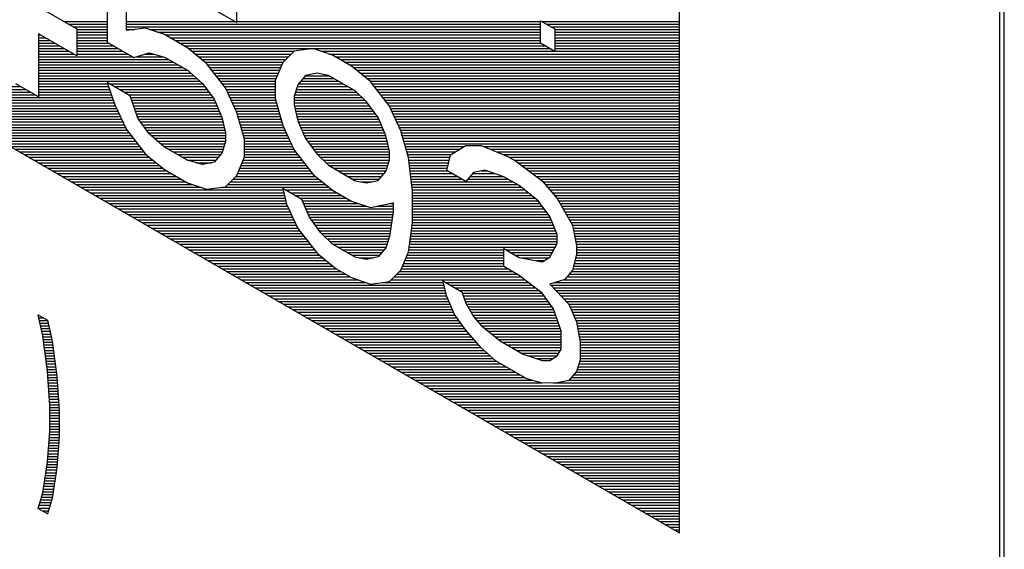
# Model space of a CAD drawing. Header units: millimetres. Extents: x 0 to 420, y -116 to 297.
# Tile 56 of 73: x 358 to 373, y 167 to 175. Entities that reach past the tile are written whole.
import ezdxf

# ---------------------------------------------------------------- set-up
doc = ezdxf.new("R2010")
doc.units = ezdxf.units.MM
doc.header["$LTSCALE"] = 23.1
doc.layers.get('0').update_dxf_attribs({"linetype": 'CONTINUOUS'})

msp = doc.modelspace()

# ---------------------------------------------------------------- linework, layer by layer
at = {"color": 7, "linetype": 'Continuous'}
for p, q in [((373.285, 159.289), (373.285, 195.215)), ((373.215, 159.248), (373.215, 195.174)), ((347.051, 179.661), (368.265, 167.413)), ((368.265, 167.413), (368.265, 178.028)), ((359.426, 176.803), (359.426, 174.996)), ((359.721, 176.285), (361.429, 175.299)), ((359.721, 175.174), (359.721, 176.285)), ((361.429, 175.299), (361.429, 175.646)), ((358.365, 175.539), (358.954, 175.199)), ((366.121, 175.326), (366.342, 175.199)), ((366.121, 174.979), (366.121, 175.326)), ((358.954, 174.782), (358.365, 175.122)), ((358.365, 175.122), (358.365, 174.149)), ((358.954, 175.199), (358.954, 174.782)), ((360.015, 175.212), (359.721, 175.174)), ((360.31, 175.111), (360.015, 175.212)), ((360.663, 174.907), (360.31, 175.111)), ((366.342, 175.199), (366.342, 174.851)), ((359.426, 174.996), (359.838, 174.758)), ((366.342, 174.851), (366.121, 174.979)), ((359.838, 174.758), (360.074, 174.83)), ((360.074, 174.83), (360.31, 174.764)), ((360.958, 174.668), (360.663, 174.907)), ((362.313, 174.858), (362.136, 174.682)), ((362.608, 174.896), (362.313, 174.858)), ((362.903, 174.796), (362.608, 174.896)), ((363.197, 174.626), (362.903, 174.796)), ((360.31, 174.764), (360.663, 174.56)), ((361.253, 174.289), (360.958, 174.668)), ((362.136, 174.682), (362.019, 174.403)), ((360.663, 174.56), (360.899, 174.354)), ((362.667, 174.515), (362.49, 174.478)), ((362.844, 174.482), (362.667, 174.515)), ((363.492, 174.386), (363.197, 174.626)), ((358.365, 174.149), (358.012, 174.353)), ((359.779, 174.167), (359.426, 174.371)), ((359.426, 174.371), (359.544, 174.025)), ((360.899, 174.354), (361.076, 174.113)), ((362.019, 174.403), (362.019, 174.125)), ((362.49, 174.478), (362.372, 174.338)), ((363.256, 174.244), (362.844, 174.482)), ((363.786, 174.007), (363.492, 174.386)), ((361.429, 173.909), (361.253, 174.289)), ((362.372, 174.338), (362.313, 174.163)), ((363.433, 174.073), (363.256, 174.244)), ((359.897, 173.821), (359.779, 174.167)), ((361.076, 174.113), (361.194, 173.837)), ((362.019, 174.125), (362.136, 173.709)), ((362.313, 174.163), (362.313, 174.024)), ((363.61, 173.832), (363.433, 174.073)), ((359.544, 174.025), (359.721, 173.645)), ((361.547, 173.494), (361.429, 173.909)), ((362.313, 174.024), (362.372, 173.782)), ((363.963, 173.627), (363.786, 174.007)), ((360.074, 173.58), (359.897, 173.821)), ((361.194, 173.837), (361.253, 173.594)), ((362.372, 173.782), (362.49, 173.505)), ((363.727, 173.555), (363.61, 173.832)), ((359.721, 173.645), (360.015, 173.266)), ((360.31, 173.374), (360.074, 173.58)), ((361.253, 173.594), (361.253, 173.455)), ((362.136, 173.709), (362.313, 173.329)), ((364.081, 173.212), (363.963, 173.627)), ((361.253, 173.455), (361.194, 173.281)), ((361.547, 173.216), (361.547, 173.494)), ((362.49, 173.505), (362.667, 173.264)), ((363.786, 173.313), (363.727, 173.555)), ((360.663, 173.17), (360.31, 173.374)), ((361.194, 173.281), (361.076, 173.14)), ((362.313, 173.329), (362.608, 172.951)), ((363.786, 173.174), (363.786, 173.313)), ((364.729, 173.255), (364.965, 173.397)), ((364.965, 173.397), (365.201, 173.399)), ((365.201, 173.399), (365.613, 173.231)), ((360.015, 173.266), (360.31, 173.027)), ((360.899, 173.103), (360.663, 173.17)), ((361.076, 173.14), (360.899, 173.103)), ((361.429, 172.936), (361.547, 173.216)), ((362.667, 173.264), (362.844, 173.093)), ((363.727, 172.999), (363.786, 173.174)), ((364.14, 172.692), (364.081, 173.212)), ((364.67, 173.011), (364.729, 173.255)), ((365.613, 173.231), (365.731, 173.163)), ((365.731, 173.163), (366.143, 172.855)), ((360.31, 173.027), (360.663, 172.822)), ((362.844, 173.093), (363.256, 172.854)), ((363.61, 172.859), (363.727, 172.999)), ((364.965, 172.841), (364.67, 173.011)), ((365.083, 172.981), (364.965, 172.841)), ((365.26, 173.018), (365.083, 172.981)), ((365.554, 172.917), (365.26, 173.018)), ((360.663, 172.822), (360.958, 172.722)), ((361.253, 172.76), (361.429, 172.936)), ((362.608, 172.951), (362.903, 172.711)), ((363.256, 172.854), (363.433, 172.822)), ((363.433, 172.822), (363.61, 172.859)), ((365.79, 172.781), (365.554, 172.917)), ((366.143, 172.855), (366.379, 172.58)), ((360.958, 172.722), (361.253, 172.76)), ((362.431, 172.566), (362.136, 172.736)), ((362.136, 172.736), (362.195, 172.494)), ((362.903, 172.711), (363.197, 172.541)), ((364.14, 172.205), (364.14, 172.692)), ((366.085, 172.542), (365.79, 172.781)), ((362.549, 172.29), (362.431, 172.566)), ((363.197, 172.541), (363.492, 172.44)), ((363.492, 172.44), (363.845, 172.514)), ((363.845, 172.514), (363.845, 172.375)), ((366.261, 172.301), (366.085, 172.542)), ((366.379, 172.58), (366.615, 172.166)), ((362.195, 172.494), (362.372, 172.114)), ((363.845, 172.375), (363.786, 171.992)), ((362.726, 172.049), (362.549, 172.29)), ((366.379, 172.024), (366.261, 172.301)), ((362.372, 172.114), (362.667, 171.735)), ((364.081, 171.753), (364.14, 172.205)), ((366.615, 172.166), (366.674, 171.854)), ((362.903, 171.877), (362.726, 172.049)), ((363.786, 171.992), (363.727, 171.818)), ((366.379, 171.885), (366.379, 172.024)), ((363.256, 171.673), (362.903, 171.877)), ((363.727, 171.818), (363.61, 171.677)), ((363.963, 171.473), (364.081, 171.753)), ((365.554, 171.806), (365.79, 171.669)), ((365.554, 171.528), (365.554, 171.806)), ((366.261, 171.675), (366.379, 171.885)), ((366.674, 171.854), (366.674, 171.715)), ((362.667, 171.735), (362.961, 171.496)), ((363.433, 171.64), (363.256, 171.673)), ((363.61, 171.677), (363.433, 171.64)), ((365.79, 171.669), (366.143, 171.604)), ((366.143, 171.604), (366.261, 171.675)), ((366.674, 171.715), (366.615, 171.471)), ((362.961, 171.496), (363.197, 171.36)), ((363.786, 171.297), (363.963, 171.473)), ((365.79, 171.392), (365.554, 171.528)), ((366.615, 171.471), (366.497, 171.331)), ((363.197, 171.36), (363.492, 171.259)), ((363.492, 171.259), (363.786, 171.297)), ((364.611, 171.308), (364.906, 171.137)), ((364.67, 171.065), (364.611, 171.308)), ((366.143, 171.118), (365.79, 171.392)), ((366.497, 171.331), (366.261, 171.258)), ((366.261, 171.258), (366.556, 170.949)), ((364.788, 170.789), (364.67, 171.065)), ((364.906, 171.137), (364.965, 170.964)), ((366.32, 170.877), (366.143, 171.118)), ((364.965, 170.964), (365.083, 170.757)), ((366.438, 170.531), (366.32, 170.877)), ((366.556, 170.949), (366.674, 170.673)), ((358.36, 170.784), (358.503, 170.701)), ((358.432, 170.461), (358.36, 170.784)), ((358.503, 170.701), (358.575, 170.378)), ((364.965, 170.547), (364.788, 170.789)), ((365.083, 170.757), (365.201, 170.62)), ((365.201, 170.272), (364.965, 170.547)), ((365.201, 170.62), (365.495, 170.38)), ((366.674, 170.673), (366.733, 170.361)), ((358.503, 169.911), (358.432, 170.461)), ((366.438, 170.253), (366.438, 170.531)), ((358.575, 170.378), (358.647, 169.828)), ((365.436, 170.067), (365.201, 170.272)), ((365.495, 170.38), (365.849, 170.176)), ((366.379, 170.148), (366.438, 170.253)), ((366.733, 170.361), (366.733, 170.083)), ((365.849, 170.176), (366.143, 170.076)), ((366.261, 170.077), (366.379, 170.148)), ((366.733, 170.083), (366.674, 169.908)), ((365.908, 169.795), (365.436, 170.067)), ((366.143, 170.076), (366.261, 170.077)), ((358.539, 169.382), (358.503, 169.911)), ((358.647, 169.828), (358.683, 169.299)), ((366.143, 169.728), (365.908, 169.795)), ((366.674, 169.908), (366.556, 169.768)), ((366.379, 169.731), (366.143, 169.728)), ((366.556, 169.768), (366.379, 169.731)), ((358.539, 168.987), (358.539, 169.382)), ((358.683, 169.299), (358.683, 168.904)), ((358.503, 168.5), (358.539, 168.987)), ((358.683, 168.904), (358.647, 168.417)), ((358.432, 168.033), (358.503, 168.5)), ((358.647, 168.417), (358.575, 167.95)), ((358.36, 167.792), (358.432, 168.033)), ((358.575, 167.95), (358.503, 167.709)), ((358.503, 167.709), (358.36, 167.792))]:
    msp.add_line(p, q, dxfattribs=at)
at = {"color": 2, "linetype": 'Continuous'}
for p, q in [((358.751, 175.316), (359.426, 175.316)), ((358.824, 175.274), (359.426, 175.274)), ((359.721, 175.316), (361.399, 175.316)), ((359.721, 175.274), (366.121, 175.274)), ((361.429, 175.316), (366.121, 175.316)), ((366.138, 175.316), (368.265, 175.316)), ((366.211, 175.274), (368.265, 175.274)), ((358.365, 175.106), (358.393, 175.106)), ((358.897, 175.232), (359.426, 175.232)), ((358.954, 175.19), (359.426, 175.19)), ((358.954, 175.148), (359.426, 175.148)), ((358.954, 175.106), (359.426, 175.106)), ((359.721, 175.232), (366.121, 175.232)), ((359.721, 175.19), (359.849, 175.19)), ((360.079, 175.19), (366.121, 175.19)), ((360.202, 175.148), (366.121, 175.148)), ((360.319, 175.106), (366.121, 175.106)), ((366.284, 175.232), (368.265, 175.232)), ((366.342, 175.19), (368.265, 175.19)), ((366.342, 175.148), (368.265, 175.148)), ((366.342, 175.106), (368.265, 175.106)), ((358.365, 175.064), (358.466, 175.064)), ((358.365, 175.022), (358.538, 175.022)), ((358.365, 174.98), (358.611, 174.98)), ((358.954, 175.064), (359.426, 175.064)), ((358.954, 175.022), (359.426, 175.022)), ((358.954, 174.98), (359.454, 174.98)), ((360.391, 175.064), (366.121, 175.064)), ((360.464, 175.022), (366.121, 175.022)), ((360.537, 174.98), (366.121, 174.98)), ((366.342, 175.064), (368.265, 175.064)), ((366.342, 175.022), (368.265, 175.022)), ((366.342, 174.98), (368.265, 174.98)), ((358.365, 174.938), (358.684, 174.938)), ((358.365, 174.896), (358.756, 174.896)), ((358.365, 174.854), (358.829, 174.854)), ((358.365, 174.812), (358.902, 174.812)), ((358.954, 174.938), (359.526, 174.938)), ((358.954, 174.896), (359.599, 174.896)), ((358.954, 174.854), (359.672, 174.854)), ((358.954, 174.812), (359.745, 174.812)), ((360.015, 174.812), (360.139, 174.812)), ((360.61, 174.938), (366.191, 174.938)), ((360.677, 174.896), (366.264, 174.896)), ((360.728, 174.854), (362.309, 174.854)), ((360.78, 174.812), (362.267, 174.812)), ((362.731, 174.854), (366.337, 174.854)), ((362.854, 174.812), (368.265, 174.812)), ((366.342, 174.938), (368.265, 174.938)), ((366.342, 174.896), (368.265, 174.896)), ((366.342, 174.854), (368.265, 174.854)), ((358.365, 174.77), (359.817, 174.77)), ((358.365, 174.728), (360.371, 174.728)), ((358.365, 174.686), (360.444, 174.686)), ((358.365, 174.644), (360.517, 174.644)), ((359.878, 174.77), (360.287, 174.77)), ((360.832, 174.77), (362.225, 174.77)), ((360.883, 174.728), (362.183, 174.728)), ((360.935, 174.686), (362.141, 174.686)), ((360.976, 174.644), (362.121, 174.644)), ((362.947, 174.77), (368.265, 174.77)), ((363.019, 174.728), (368.265, 174.728)), ((363.092, 174.686), (368.265, 174.686)), ((363.165, 174.644), (368.265, 174.644)), ((358.365, 174.602), (360.59, 174.602)), ((358.365, 174.56), (360.662, 174.56)), ((358.365, 174.518), (360.711, 174.518)), ((361.009, 174.602), (362.103, 174.602)), ((361.042, 174.56), (362.085, 174.56)), ((361.074, 174.518), (362.067, 174.518)), ((363.226, 174.602), (368.265, 174.602)), ((363.278, 174.56), (368.265, 174.56)), ((363.329, 174.518), (368.265, 174.518)), ((358.365, 174.476), (360.759, 174.476)), ((358.365, 174.434), (360.807, 174.434)), ((358.365, 174.392), (360.855, 174.392)), ((358.365, 174.35), (359.433, 174.35)), ((359.461, 174.35), (360.902, 174.35)), ((361.107, 174.476), (362.05, 174.476)), ((361.14, 174.434), (362.032, 174.434)), ((361.172, 174.392), (362.019, 174.392)), ((361.205, 174.35), (362.019, 174.35)), ((362.383, 174.35), (363.072, 174.35)), ((362.418, 174.392), (363, 174.392)), ((362.453, 174.434), (362.927, 174.434)), ((362.489, 174.476), (362.854, 174.476)), ((363.381, 174.476), (368.265, 174.476)), ((363.433, 174.434), (368.265, 174.434)), ((363.484, 174.392), (368.265, 174.392)), ((363.52, 174.35), (368.265, 174.35)), ((356.322, 174.308), (358.09, 174.308)), ((356.395, 174.266), (358.163, 174.266)), ((356.468, 174.224), (358.235, 174.224)), ((358.365, 174.308), (359.447, 174.308)), ((358.365, 174.266), (359.462, 174.266)), ((358.365, 174.224), (359.476, 174.224)), ((359.534, 174.308), (360.933, 174.308)), ((359.607, 174.266), (360.964, 174.266)), ((359.68, 174.224), (360.994, 174.224)), ((361.238, 174.308), (362.019, 174.308)), ((361.263, 174.266), (362.019, 174.266)), ((361.283, 174.224), (362.019, 174.224)), ((362.334, 174.224), (363.277, 174.224)), ((362.348, 174.266), (363.218, 174.266)), ((362.362, 174.308), (363.145, 174.308)), ((363.552, 174.308), (368.265, 174.308)), ((363.585, 174.266), (368.265, 174.266)), ((363.618, 174.224), (368.265, 174.224)), ((356.54, 174.182), (358.308, 174.182)), ((356.613, 174.14), (359.504, 174.14)), ((356.686, 174.098), (359.519, 174.098)), ((356.759, 174.056), (359.533, 174.056)), ((358.365, 174.182), (359.49, 174.182)), ((359.752, 174.182), (361.025, 174.182)), ((359.788, 174.14), (361.056, 174.14)), ((359.803, 174.098), (361.082, 174.098)), ((359.817, 174.056), (361.1, 174.056)), ((361.302, 174.182), (362.019, 174.182)), ((361.322, 174.14), (362.019, 174.14)), ((361.341, 174.098), (362.026, 174.098)), ((361.361, 174.056), (362.038, 174.056)), ((362.313, 174.14), (363.363, 174.14)), ((362.313, 174.098), (363.406, 174.098)), ((362.313, 174.056), (363.445, 174.056)), ((362.32, 174.182), (363.32, 174.182)), ((363.65, 174.182), (368.265, 174.182)), ((363.683, 174.14), (368.265, 174.14)), ((363.716, 174.098), (368.265, 174.098)), ((363.748, 174.056), (368.265, 174.056)), ((356.831, 174.014), (359.549, 174.014)), ((356.904, 173.972), (359.568, 173.972)), ((356.977, 173.93), (359.588, 173.93)), ((357.05, 173.888), (359.607, 173.888)), ((359.831, 174.014), (361.118, 174.014)), ((359.846, 173.972), (361.136, 173.972)), ((359.86, 173.93), (361.154, 173.93)), ((359.874, 173.888), (361.172, 173.888)), ((361.38, 174.014), (362.05, 174.014)), ((361.4, 173.972), (362.062, 173.972)), ((361.419, 173.93), (362.074, 173.93)), ((361.435, 173.888), (362.086, 173.888)), ((362.316, 174.014), (363.476, 174.014)), ((362.326, 173.972), (363.506, 173.972)), ((362.336, 173.93), (363.537, 173.93)), ((362.346, 173.888), (363.568, 173.888)), ((363.781, 174.014), (368.265, 174.014)), ((363.803, 173.972), (368.265, 173.972)), ((363.822, 173.93), (368.265, 173.93)), ((363.842, 173.888), (368.265, 173.888)), ((357.122, 173.846), (359.627, 173.846)), ((357.195, 173.804), (359.646, 173.804)), ((357.268, 173.762), (359.666, 173.762)), ((359.889, 173.846), (361.19, 173.846)), ((359.909, 173.804), (361.202, 173.804)), ((359.94, 173.762), (361.212, 173.762)), ((361.447, 173.846), (362.098, 173.846)), ((361.459, 173.804), (362.11, 173.804)), ((361.471, 173.762), (362.121, 173.762)), ((362.356, 173.846), (363.599, 173.846)), ((362.367, 173.804), (363.621, 173.804)), ((362.38, 173.762), (363.639, 173.762)), ((363.861, 173.846), (368.265, 173.846)), ((363.881, 173.804), (368.265, 173.804)), ((363.9, 173.762), (368.265, 173.762)), ((357.341, 173.72), (359.685, 173.72)), ((357.413, 173.678), (359.705, 173.678)), ((357.486, 173.636), (359.727, 173.636)), ((357.559, 173.594), (359.76, 173.594)), ((359.971, 173.72), (361.222, 173.72)), ((360.002, 173.678), (361.232, 173.678)), ((360.033, 173.636), (361.242, 173.636)), ((360.063, 173.594), (361.253, 173.594)), ((361.483, 173.72), (362.133, 173.72)), ((361.495, 173.678), (362.151, 173.678)), ((361.507, 173.636), (362.17, 173.636)), ((361.519, 173.594), (362.19, 173.594)), ((362.398, 173.72), (363.657, 173.72)), ((362.416, 173.678), (363.675, 173.678)), ((362.434, 173.636), (363.693, 173.636)), ((362.452, 173.594), (363.711, 173.594)), ((363.92, 173.72), (368.265, 173.72)), ((363.94, 173.678), (368.265, 173.678)), ((363.959, 173.636), (368.265, 173.636)), ((363.973, 173.594), (368.265, 173.594)), ((357.632, 173.552), (359.793, 173.552)), ((357.704, 173.51), (359.825, 173.51)), ((357.777, 173.468), (359.858, 173.468)), ((357.85, 173.426), (359.891, 173.426)), ((360.105, 173.552), (361.253, 173.552)), ((360.154, 173.51), (361.253, 173.51)), ((360.202, 173.468), (361.253, 173.468)), ((360.25, 173.426), (361.243, 173.426)), ((361.531, 173.552), (362.21, 173.552)), ((361.542, 173.51), (362.229, 173.51)), ((361.547, 173.468), (362.249, 173.468)), ((361.547, 173.426), (362.268, 173.426)), ((362.47, 173.552), (363.728, 173.552)), ((362.488, 173.51), (363.738, 173.51)), ((362.517, 173.468), (363.749, 173.468)), ((362.548, 173.426), (363.759, 173.426)), ((363.985, 173.552), (368.265, 173.552)), ((363.996, 173.51), (368.265, 173.51)), ((364.008, 173.468), (368.265, 173.468)), ((364.02, 173.426), (368.265, 173.426)), ((357.923, 173.384), (359.923, 173.384)), ((357.995, 173.342), (359.956, 173.342)), ((358.068, 173.3), (359.989, 173.3)), ((360.298, 173.384), (361.229, 173.384)), ((360.365, 173.342), (361.214, 173.342)), ((360.438, 173.3), (361.2, 173.3)), ((361.547, 173.384), (362.288, 173.384)), ((361.547, 173.342), (362.307, 173.342)), ((361.547, 173.3), (362.336, 173.3)), ((362.579, 173.384), (363.769, 173.384)), ((362.609, 173.342), (363.779, 173.342)), ((362.64, 173.3), (363.786, 173.3)), ((364.032, 173.384), (364.944, 173.384)), ((364.044, 173.342), (364.875, 173.342)), ((364.056, 173.3), (364.805, 173.3)), ((365.238, 173.384), (368.265, 173.384)), ((365.341, 173.342), (368.265, 173.342)), ((365.443, 173.3), (368.265, 173.3)), ((358.141, 173.258), (360.025, 173.258)), ((358.214, 173.216), (360.077, 173.216)), ((358.286, 173.174), (360.128, 173.174)), ((358.359, 173.132), (360.18, 173.132)), ((360.51, 173.258), (361.175, 173.258)), ((360.583, 173.216), (361.14, 173.216)), ((360.656, 173.174), (361.104, 173.174)), ((360.797, 173.132), (361.037, 173.132)), ((361.512, 173.132), (362.467, 173.132)), ((361.53, 173.174), (362.434, 173.174)), ((361.547, 173.258), (362.368, 173.258)), ((361.547, 173.216), (362.401, 173.216)), ((362.673, 173.258), (363.786, 173.258)), ((362.716, 173.216), (363.786, 173.216)), ((362.759, 173.174), (363.786, 173.174)), ((362.803, 173.132), (363.772, 173.132)), ((364.068, 173.258), (364.735, 173.258)), ((364.08, 173.216), (364.72, 173.216)), ((364.085, 173.174), (364.71, 173.174)), ((364.09, 173.132), (364.7, 173.132)), ((365.546, 173.258), (368.265, 173.258)), ((365.638, 173.216), (368.265, 173.216)), ((365.711, 173.174), (368.265, 173.174)), ((365.772, 173.132), (368.265, 173.132)), ((358.432, 173.09), (360.232, 173.09)), ((358.505, 173.048), (360.283, 173.048)), ((358.577, 173.006), (360.345, 173.006)), ((361.459, 173.006), (362.565, 173.006)), ((361.477, 173.048), (362.532, 173.048)), ((361.494, 173.09), (362.499, 173.09)), ((362.848, 173.09), (363.758, 173.09)), ((362.92, 173.048), (363.744, 173.048)), ((362.993, 173.006), (363.73, 173.006)), ((364.095, 173.09), (364.689, 173.09)), ((364.1, 173.048), (364.679, 173.048)), ((364.104, 173.006), (364.678, 173.006)), ((365.203, 173.006), (365.294, 173.006)), ((365.828, 173.09), (368.265, 173.09)), ((365.885, 173.048), (368.265, 173.048)), ((365.941, 173.006), (368.265, 173.006)), ((358.65, 172.964), (360.418, 172.964)), ((358.723, 172.922), (360.491, 172.922)), ((358.796, 172.88), (360.563, 172.88)), ((358.868, 172.838), (360.636, 172.838)), ((361.331, 172.838), (362.746, 172.838)), ((361.373, 172.88), (362.694, 172.88)), ((361.415, 172.922), (362.643, 172.922)), ((361.441, 172.964), (362.597, 172.964)), ((363.066, 172.964), (363.698, 172.964)), ((363.139, 172.922), (363.663, 172.922)), ((363.211, 172.88), (363.628, 172.88)), ((363.344, 172.838), (363.511, 172.838)), ((364.109, 172.964), (364.751, 172.964)), ((364.114, 172.922), (364.824, 172.922)), ((364.119, 172.88), (364.896, 172.88)), ((364.123, 172.838), (365.691, 172.838)), ((364.998, 172.88), (365.619, 172.88)), ((365.033, 172.922), (365.54, 172.922)), ((365.069, 172.964), (365.417, 172.964)), ((365.997, 172.964), (368.265, 172.964)), ((366.053, 172.922), (368.265, 172.922)), ((366.11, 172.88), (368.265, 172.88)), ((366.158, 172.838), (368.265, 172.838)), ((358.941, 172.796), (360.74, 172.796)), ((359.014, 172.754), (360.863, 172.754)), ((359.086, 172.712), (362.142, 172.712)), ((359.159, 172.67), (362.153, 172.67)), ((361.206, 172.754), (362.849, 172.754)), ((361.289, 172.796), (362.798, 172.796)), ((362.178, 172.712), (362.901, 172.712)), ((362.251, 172.67), (362.973, 172.67)), ((364.128, 172.796), (365.764, 172.796)), ((364.133, 172.754), (365.823, 172.754)), ((364.138, 172.712), (365.875, 172.712)), ((364.14, 172.67), (365.926, 172.67)), ((366.194, 172.796), (368.265, 172.796)), ((366.23, 172.754), (368.265, 172.754)), ((366.266, 172.712), (368.265, 172.712)), ((366.302, 172.67), (368.265, 172.67)), ((359.232, 172.628), (362.163, 172.628)), ((359.305, 172.586), (362.173, 172.586)), ((359.377, 172.544), (362.183, 172.544)), ((362.324, 172.628), (363.046, 172.628)), ((362.397, 172.586), (363.119, 172.586)), ((362.441, 172.544), (363.191, 172.544)), ((364.14, 172.628), (365.978, 172.628)), ((364.14, 172.586), (366.03, 172.586)), ((364.14, 172.544), (366.081, 172.544)), ((366.338, 172.628), (368.265, 172.628)), ((366.374, 172.586), (368.265, 172.586)), ((366.4, 172.544), (368.265, 172.544)), ((359.45, 172.502), (362.193, 172.502)), ((359.523, 172.46), (362.211, 172.46)), ((359.596, 172.418), (362.231, 172.418)), ((359.668, 172.376), (362.25, 172.376)), ((362.458, 172.502), (363.311, 172.502)), ((362.476, 172.46), (363.434, 172.46)), ((362.494, 172.418), (363.845, 172.418)), ((362.512, 172.376), (363.845, 172.376)), ((363.587, 172.46), (363.845, 172.46)), ((363.788, 172.502), (363.845, 172.502)), ((364.14, 172.502), (366.113, 172.502)), ((364.14, 172.46), (366.144, 172.46)), ((364.14, 172.418), (366.175, 172.418)), ((364.14, 172.376), (366.206, 172.376)), ((366.423, 172.502), (368.265, 172.502)), ((366.447, 172.46), (368.265, 172.46)), ((366.471, 172.418), (368.265, 172.418)), ((366.495, 172.376), (368.265, 172.376)), ((359.741, 172.334), (362.27, 172.334)), ((359.814, 172.292), (362.289, 172.292)), ((359.887, 172.25), (362.309, 172.25)), ((359.959, 172.208), (362.328, 172.208)), ((362.53, 172.334), (363.839, 172.334)), ((362.548, 172.292), (363.833, 172.292)), ((362.578, 172.25), (363.826, 172.25)), ((362.609, 172.208), (363.82, 172.208)), ((364.14, 172.334), (366.237, 172.334)), ((364.14, 172.292), (366.265, 172.292)), ((364.14, 172.25), (366.283, 172.25)), ((364.14, 172.208), (366.301, 172.208)), ((366.519, 172.334), (368.265, 172.334)), ((366.543, 172.292), (368.265, 172.292)), ((366.567, 172.25), (368.265, 172.25)), ((366.591, 172.208), (368.265, 172.208)), ((360.032, 172.166), (362.348, 172.166)), ((360.105, 172.124), (362.367, 172.124)), ((360.178, 172.082), (362.397, 172.082)), ((362.64, 172.166), (363.813, 172.166)), ((362.67, 172.124), (363.807, 172.124)), ((362.701, 172.082), (363.8, 172.082)), ((364.124, 172.082), (366.354, 172.082)), ((364.129, 172.124), (366.336, 172.124)), ((364.135, 172.166), (366.319, 172.166)), ((366.615, 172.166), (368.265, 172.166)), ((366.623, 172.124), (368.265, 172.124)), ((366.631, 172.082), (368.265, 172.082)), ((360.25, 172.04), (362.429, 172.04)), ((360.323, 171.998), (362.462, 171.998)), ((360.396, 171.956), (362.495, 171.956)), ((360.469, 171.914), (362.528, 171.914)), ((362.734, 172.04), (363.794, 172.04)), ((362.778, 171.998), (363.787, 171.998)), ((362.821, 171.956), (363.774, 171.956)), ((362.864, 171.914), (363.76, 171.914)), ((364.102, 171.914), (366.379, 171.914)), ((364.108, 171.956), (366.379, 171.956)), ((364.113, 171.998), (366.379, 171.998)), ((364.118, 172.04), (366.372, 172.04)), ((366.639, 172.04), (368.265, 172.04)), ((366.647, 171.998), (368.265, 171.998)), ((366.654, 171.956), (368.265, 171.956)), ((366.662, 171.914), (368.265, 171.914)), ((360.541, 171.872), (362.56, 171.872)), ((360.614, 171.83), (362.593, 171.83)), ((360.687, 171.788), (362.626, 171.788)), ((362.911, 171.872), (363.746, 171.872)), ((362.984, 171.83), (363.732, 171.83)), ((363.057, 171.788), (363.703, 171.788)), ((364.086, 171.788), (365.554, 171.788)), ((364.091, 171.83), (366.348, 171.83)), ((364.097, 171.872), (366.372, 171.872)), ((365.584, 171.788), (366.325, 171.788)), ((366.67, 171.872), (368.265, 171.872)), ((366.674, 171.83), (368.265, 171.83)), ((366.674, 171.788), (368.265, 171.788)), ((360.76, 171.746), (362.658, 171.746)), ((360.832, 171.704), (362.705, 171.704)), ((360.905, 171.662), (362.757, 171.662)), ((360.978, 171.62), (362.808, 171.62)), ((363.129, 171.746), (363.667, 171.746)), ((363.202, 171.704), (363.632, 171.704)), ((363.315, 171.662), (363.537, 171.662)), ((364.025, 171.62), (365.554, 171.62)), ((364.043, 171.662), (365.554, 171.662)), ((364.061, 171.704), (365.554, 171.704)), ((364.078, 171.746), (365.554, 171.746)), ((365.657, 171.746), (366.301, 171.746)), ((365.73, 171.704), (366.278, 171.704)), ((365.829, 171.662), (366.24, 171.662)), ((366.057, 171.62), (366.17, 171.62)), ((366.651, 171.62), (368.265, 171.62)), ((366.661, 171.662), (368.265, 171.662)), ((366.671, 171.704), (368.265, 171.704)), ((366.674, 171.746), (368.265, 171.746)), ((361.051, 171.578), (362.86, 171.578)), ((361.123, 171.536), (362.912, 171.536)), ((361.196, 171.494), (362.964, 171.494)), ((361.269, 171.452), (363.037, 171.452)), ((363.942, 171.452), (365.685, 171.452)), ((363.972, 171.494), (365.612, 171.494)), ((363.99, 171.536), (365.554, 171.536)), ((364.007, 171.578), (365.554, 171.578)), ((366.599, 171.452), (368.265, 171.452)), ((366.62, 171.494), (368.265, 171.494)), ((366.631, 171.536), (368.265, 171.536)), ((366.641, 171.578), (368.265, 171.578)), ((361.342, 171.41), (363.109, 171.41)), ((361.414, 171.368), (363.182, 171.368)), ((361.487, 171.326), (363.295, 171.326)), ((363.815, 171.326), (365.874, 171.326)), ((363.858, 171.368), (365.82, 171.368)), ((363.9, 171.41), (365.757, 171.41)), ((366.482, 171.326), (368.265, 171.326)), ((366.528, 171.368), (368.265, 171.368)), ((366.564, 171.41), (368.265, 171.41)), ((361.56, 171.284), (363.418, 171.284)), ((361.633, 171.242), (364.627, 171.242)), ((361.705, 171.2), (364.637, 171.2)), ((361.778, 171.158), (364.648, 171.158)), ((363.685, 171.284), (364.617, 171.284)), ((364.652, 171.284), (365.929, 171.284)), ((364.724, 171.242), (365.983, 171.242)), ((364.797, 171.2), (366.037, 171.2)), ((364.87, 171.158), (366.091, 171.158)), ((366.277, 171.242), (368.265, 171.242)), ((366.317, 171.2), (368.265, 171.2)), ((366.346, 171.284), (368.265, 171.284)), ((366.357, 171.158), (368.265, 171.158)), ((361.851, 171.116), (364.658, 171.116)), ((361.924, 171.074), (364.668, 171.074)), ((361.996, 171.032), (364.684, 171.032)), ((364.913, 171.116), (366.145, 171.116)), ((364.928, 171.074), (366.175, 171.074)), ((364.942, 171.032), (366.206, 171.032)), ((366.397, 171.116), (368.265, 171.116)), ((366.437, 171.074), (368.265, 171.074)), ((366.477, 171.032), (368.265, 171.032)), ((362.069, 170.99), (364.702, 170.99)), ((362.142, 170.948), (364.72, 170.948)), ((362.215, 170.906), (364.738, 170.906)), ((362.287, 170.864), (364.756, 170.864)), ((364.956, 170.99), (366.237, 170.99)), ((364.974, 170.948), (366.268, 170.948)), ((364.998, 170.906), (366.299, 170.906)), ((365.022, 170.864), (366.325, 170.864)), ((366.517, 170.99), (368.265, 170.99)), ((366.556, 170.948), (368.265, 170.948)), ((366.574, 170.906), (368.265, 170.906)), ((366.592, 170.864), (368.265, 170.864)), ((358.361, 170.78), (358.367, 170.78)), ((358.37, 170.738), (358.44, 170.738)), ((358.379, 170.696), (358.504, 170.696)), ((362.36, 170.822), (364.774, 170.822)), ((362.433, 170.78), (364.794, 170.78)), ((362.506, 170.738), (364.825, 170.738)), ((362.578, 170.696), (364.856, 170.696)), ((365.046, 170.822), (366.339, 170.822)), ((365.07, 170.78), (366.353, 170.78)), ((365.099, 170.738), (366.367, 170.738)), ((365.135, 170.696), (366.382, 170.696)), ((366.61, 170.822), (368.265, 170.822)), ((366.628, 170.78), (368.265, 170.78)), ((366.646, 170.738), (368.265, 170.738)), ((366.664, 170.696), (368.265, 170.696)), ((358.389, 170.654), (358.514, 170.654)), ((358.398, 170.612), (358.523, 170.612)), ((358.407, 170.57), (358.532, 170.57)), ((362.651, 170.654), (364.887, 170.654)), ((362.724, 170.612), (364.917, 170.612)), ((362.797, 170.57), (364.948, 170.57)), ((365.171, 170.654), (366.396, 170.654)), ((365.21, 170.612), (366.41, 170.612)), ((365.262, 170.57), (366.425, 170.57)), ((366.677, 170.654), (368.265, 170.654)), ((366.685, 170.612), (368.265, 170.612)), ((366.693, 170.57), (368.265, 170.57)), ((358.417, 170.528), (358.542, 170.528)), ((358.426, 170.486), (358.551, 170.486)), ((358.434, 170.444), (358.56, 170.444)), ((358.439, 170.402), (358.57, 170.402)), ((362.869, 170.528), (364.981, 170.528)), ((362.942, 170.486), (365.017, 170.486)), ((363.015, 170.444), (365.053, 170.444)), ((363.088, 170.402), (365.089, 170.402)), ((365.313, 170.528), (366.438, 170.528)), ((365.365, 170.486), (366.438, 170.486)), ((365.417, 170.444), (366.438, 170.444)), ((365.468, 170.402), (366.438, 170.402)), ((366.701, 170.528), (368.265, 170.528)), ((366.709, 170.486), (368.265, 170.486)), ((366.717, 170.444), (368.265, 170.444)), ((366.725, 170.402), (368.265, 170.402)), ((358.445, 170.36), (358.577, 170.36)), ((358.45, 170.318), (358.583, 170.318)), ((358.456, 170.276), (358.588, 170.276)), ((358.461, 170.234), (358.594, 170.234)), ((363.16, 170.36), (365.125, 170.36)), ((363.233, 170.318), (365.161, 170.318)), ((363.306, 170.276), (365.197, 170.276)), ((363.379, 170.234), (365.244, 170.234)), ((365.53, 170.36), (366.438, 170.36)), ((365.603, 170.318), (366.438, 170.318)), ((365.675, 170.276), (366.438, 170.276)), ((365.748, 170.234), (366.428, 170.234)), ((366.733, 170.36), (368.265, 170.36)), ((366.733, 170.318), (368.265, 170.318)), ((366.733, 170.276), (368.265, 170.276)), ((366.733, 170.234), (368.265, 170.234)), ((358.467, 170.192), (358.599, 170.192)), ((358.472, 170.15), (358.605, 170.15)), ((358.478, 170.108), (358.61, 170.108)), ((363.451, 170.192), (365.293, 170.192)), ((363.524, 170.15), (365.341, 170.15)), ((363.597, 170.108), (365.389, 170.108)), ((365.821, 170.192), (366.404, 170.192)), ((365.925, 170.15), (366.38, 170.15)), ((366.048, 170.108), (366.313, 170.108)), ((366.733, 170.192), (368.265, 170.192)), ((366.733, 170.15), (368.265, 170.15)), ((366.733, 170.108), (368.265, 170.108)), ((358.483, 170.066), (358.616, 170.066)), ((358.489, 170.024), (358.621, 170.024)), ((358.494, 169.982), (358.627, 169.982)), ((358.5, 169.94), (358.632, 169.94)), ((363.67, 170.066), (365.437, 170.066)), ((363.742, 170.024), (365.51, 170.024)), ((363.815, 169.982), (365.583, 169.982)), ((363.888, 169.94), (365.656, 169.94)), ((366.685, 169.94), (368.265, 169.94)), ((366.699, 169.982), (368.265, 169.982)), ((366.713, 170.024), (368.265, 170.024)), ((366.727, 170.066), (368.265, 170.066)), ((358.504, 169.898), (358.638, 169.898)), ((358.507, 169.856), (358.643, 169.856)), ((358.51, 169.814), (358.648, 169.814)), ((363.961, 169.898), (365.728, 169.898)), ((364.033, 169.856), (365.801, 169.856)), ((364.106, 169.814), (365.874, 169.814)), ((366.595, 169.814), (368.265, 169.814)), ((366.63, 169.856), (368.265, 169.856)), ((366.665, 169.898), (368.265, 169.898)), ((358.513, 169.772), (358.651, 169.772)), ((358.516, 169.73), (358.654, 169.73)), ((358.518, 169.688), (358.656, 169.688)), ((358.521, 169.646), (358.659, 169.646)), ((364.179, 169.772), (365.987, 169.772)), ((364.252, 169.73), (366.136, 169.73)), ((364.324, 169.688), (368.265, 169.688)), ((364.397, 169.646), (368.265, 169.646)), ((366.316, 169.73), (368.265, 169.73)), ((366.56, 169.772), (368.265, 169.772)), ((358.524, 169.604), (358.662, 169.604)), ((358.527, 169.562), (358.665, 169.562)), ((358.53, 169.52), (358.668, 169.52)), ((358.533, 169.478), (358.671, 169.478)), ((364.47, 169.604), (368.265, 169.604)), ((364.543, 169.562), (368.265, 169.562)), ((364.615, 169.52), (368.265, 169.52)), ((364.688, 169.478), (368.265, 169.478)), ((358.536, 169.436), (358.674, 169.436)), ((358.538, 169.394), (358.676, 169.394)), ((358.539, 169.352), (358.679, 169.352)), ((364.761, 169.436), (368.265, 169.436)), ((364.834, 169.394), (368.265, 169.394)), ((364.906, 169.352), (368.265, 169.352)), ((358.539, 169.31), (358.682, 169.31)), ((358.539, 169.268), (358.683, 169.268)), ((358.539, 169.226), (358.683, 169.226)), ((358.539, 169.184), (358.683, 169.184)), ((364.979, 169.31), (368.265, 169.31)), ((365.052, 169.268), (368.265, 169.268)), ((365.125, 169.226), (368.265, 169.226)), ((365.197, 169.184), (368.265, 169.184)), ((358.539, 169.142), (358.683, 169.142)), ((358.539, 169.1), (358.683, 169.1)), ((358.539, 169.058), (358.683, 169.058)), ((358.539, 169.016), (358.683, 169.016)), ((365.27, 169.142), (368.265, 169.142)), ((365.343, 169.1), (368.265, 169.1)), ((365.416, 169.058), (368.265, 169.058)), ((365.488, 169.016), (368.265, 169.016)), ((358.532, 168.89), (358.682, 168.89)), ((358.535, 168.932), (358.683, 168.932)), ((358.538, 168.974), (358.683, 168.974)), ((365.561, 168.974), (368.265, 168.974)), ((365.634, 168.932), (368.265, 168.932)), ((365.707, 168.89), (368.265, 168.89)), ((358.52, 168.722), (358.669, 168.722)), ((358.523, 168.764), (358.673, 168.764)), ((358.526, 168.806), (358.676, 168.806)), ((358.529, 168.848), (358.679, 168.848)), ((365.779, 168.848), (368.265, 168.848)), ((365.852, 168.806), (368.265, 168.806)), ((365.925, 168.764), (368.265, 168.764)), ((365.998, 168.722), (368.265, 168.722)), ((358.51, 168.596), (358.66, 168.596)), ((358.514, 168.638), (358.663, 168.638)), ((358.517, 168.68), (358.666, 168.68)), ((366.07, 168.68), (368.265, 168.68)), ((366.143, 168.638), (368.265, 168.638)), ((366.216, 168.596), (368.265, 168.596)), ((358.492, 168.428), (358.648, 168.428)), ((358.499, 168.47), (358.651, 168.47)), ((358.504, 168.512), (358.654, 168.512)), ((358.507, 168.554), (358.657, 168.554)), ((366.289, 168.554), (368.265, 168.554)), ((366.361, 168.512), (368.265, 168.512)), ((366.434, 168.47), (368.265, 168.47)), ((366.507, 168.428), (368.265, 168.428)), ((358.467, 168.26), (358.623, 168.26)), ((358.473, 168.302), (358.629, 168.302)), ((358.479, 168.344), (358.636, 168.344)), ((358.486, 168.386), (358.642, 168.386)), ((366.58, 168.386), (368.265, 168.386)), ((366.652, 168.344), (368.265, 168.344)), ((366.725, 168.302), (368.265, 168.302)), ((366.798, 168.26), (368.265, 168.26)), ((358.447, 168.134), (358.604, 168.134)), ((358.454, 168.176), (358.61, 168.176)), ((358.46, 168.218), (358.616, 168.218)), ((366.871, 168.218), (368.265, 168.218)), ((366.943, 168.176), (368.265, 168.176)), ((367.016, 168.134), (368.265, 168.134)), ((358.412, 167.966), (358.578, 167.966)), ((358.424, 168.008), (358.584, 168.008)), ((358.434, 168.05), (358.591, 168.05)), ((358.441, 168.092), (358.597, 168.092)), ((367.089, 168.092), (368.265, 168.092)), ((367.161, 168.05), (368.265, 168.05)), ((367.234, 168.008), (368.265, 168.008)), ((367.307, 167.966), (368.265, 167.966)), ((358.362, 167.798), (358.53, 167.798)), ((358.374, 167.84), (358.542, 167.84)), ((358.387, 167.882), (358.555, 167.882)), ((358.399, 167.924), (358.567, 167.924)), ((367.38, 167.924), (368.265, 167.924)), ((367.452, 167.882), (368.265, 167.882)), ((367.525, 167.84), (368.265, 167.84)), ((367.598, 167.798), (368.265, 167.798)), ((358.422, 167.756), (358.517, 167.756)), ((358.494, 167.714), (358.505, 167.714)), ((367.671, 167.756), (368.265, 167.756)), ((367.743, 167.714), (368.265, 167.714)), ((367.816, 167.672), (368.265, 167.672)), ((367.889, 167.63), (368.265, 167.63)), ((367.962, 167.588), (368.265, 167.588)), ((368.034, 167.546), (368.265, 167.546)), ((368.107, 167.504), (368.265, 167.504)), ((368.18, 167.462), (368.265, 167.462)), ((368.253, 167.42), (368.265, 167.42))]:
    msp.add_line(p, q, dxfattribs=at)

doc.saveas('drawing.dxf')
